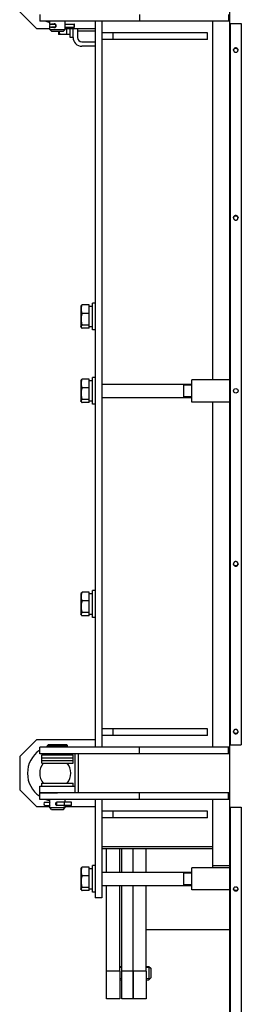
# Model space of a CAD drawing. Header units: millimetres. Extents: x -5881 to 876, y -3382 to 1045.
# Tile 10 of 23: x -5881 to -5681, y -567 to 319. Entities that reach past the tile are written whole.
import ezdxf

# ---------------------------------------------------------------- set-up
doc = ezdxf.new("R2010")
doc.units = ezdxf.units.MM
for name, color, linetype, true_color in [('G', 3, 'Continuous', 0x00ff00), ('R', 1, 'Continuous', 0xff0000), ('WELDING', 7, 'Continuous', 0xffffff)]:
    doc.layers.add(name, color=color, linetype=linetype, true_color=true_color)

msp = doc.modelspace()

# ---------------------------------------------------------------- linework, layer by layer
at = {"layer": 'G', "lineweight": 25}
for p, q in [((-5691.67, 814.5), (-5691.67, -909.55)), ((-5865.56, 311), (-5880.56, 326)), ((-5862.56, 323.5), (-5862.56, 317.5)), ((-5772.56, 323.5), (-5772.56, 317.5)), ((-5692.56, 323.5), (-5692.56, 317.5)), ((-5865.56, 311), (-5853.51, 311)), ((-5846.56, 317.5), (-5862.56, 317.5)), ((-5853.51, 314.42), (-5853.51, 317.5)), ((-5853.51, 310.1), (-5853.51, 312.58)), ((-5851.91, 308.5), (-5853.51, 310.1)), ((-5853.51, 310.1), (-5839.61, 310.1)), ((-5852.39, 314.95), (-5849.49, 314.95)), ((-5852.39, 312.05), (-5849.49, 312.05)), ((-5849.62, 314.95), (-5851.94, 314.95)), ((-5849.62, 312.05), (-5851.94, 312.05)), ((-5849.61, 314.95), (-5849.62, 314.95)), ((-5849.61, 312.05), (-5849.62, 312.05)), ((-5849.49, 314.95), (-5849.61, 314.95)), ((-5849.49, 312.05), (-5849.61, 312.05)), ((-5848.56, 314.95), (-5849.49, 314.95)), ((-5849.49, 314.95), (-5848.56, 314.95)), ((-5849.49, 312.05), (-5848.56, 312.05)), ((-5848.56, 312.05), (-5849.49, 312.05)), ((-5772.56, 317.5), (-5846.56, 317.5)), ((-5841.21, 308.5), (-5839.61, 310.1)), ((-5839.61, 310.1), (-5839.61, 317.5)), ((-5839.61, 314.95), (-5831.15, 314.95)), ((-5839.61, 312.05), (-5831.15, 312.05)), ((-5839.61, 311), (-5812.56, 311)), ((-5838.06, 305.5), (-5838.06, 311)), ((-5835.06, 303), (-5835.06, 311)), ((-5832.56, 303), (-5832.56, 311)), ((-5831.15, 312.05), (-5831.15, 314.95)), ((-5828.56, 311), (-5828.56, 303)), ((-5812.56, 317.5), (-5812.56, -335.5)), ((-5806.56, 317.5), (-5806.56, -335.5)), ((-5692.56, 317.5), (-5772.56, 317.5)), ((-5706.56, -5.06), (-5706.56, 317.5)), ((-5691.67, 317.5), (-5692.56, 317.5)), ((-5691.06, 315.5), (-5691.06, -333.5)), ((-5691.06, 315.5), (-5689.96, 315.5)), ((-5689.96, 315.5), (-5681.06, 315.5)), ((-5681.06, 315.5), (-5681.06, -333.5)), ((-5851.91, 308.5), (-5841.21, 308.5)), ((-5845.56, 308.5), (-5845.56, 305.97)), ((-5845.29, 305.5), (-5845.56, 305.97)), ((-5844.44, 305.5), (-5845.29, 305.5)), ((-5838.06, 305.5), (-5844.44, 305.5)), ((-5832.56, 303), (-5835.06, 303)), ((-5828.56, 309), (-5812.56, 309)), ((-5796.56, 307), (-5806.56, 307)), ((-5711.56, 307), (-5796.56, 307)), ((-5796.56, 301), (-5796.56, 307)), ((-5711.56, 301), (-5711.56, 307)), ((-5824.56, 299), (-5812.56, 299)), ((-5812.56, 295), (-5824.56, 295)), ((-5796.56, 301), (-5806.56, 301)), ((-5711.56, 301), (-5796.56, 301)), ((-5818.06, 62.51), (-5824.44, 62.51)), ((-5818.06, 54.73), (-5818.06, 62.51)), ((-5815.06, 39.93), (-5815.06, 63.93)), ((-5812.56, 63.93), (-5815.06, 63.93)), ((-5825.1, 61.75), (-5825.56, 60.95)), ((-5825.56, 60.95), (-5825.56, 45.52)), ((-5818.06, 54.73), (-5824.44, 54.73)), ((-5815.06, 61.03), (-5818.06, 61.03)), ((-5818.06, 44.14), (-5818.06, 54.73)), ((-5825.56, 45.52), (-5825.56, 42.9)), ((-5825.1, 42.1), (-5825.56, 42.9)), ((-5818.06, 44.14), (-5824.44, 44.14)), ((-5818.06, 41.34), (-5824.44, 41.34)), ((-5818.06, 41.34), (-5818.06, 44.14)), ((-5812.56, 39.93), (-5815.06, 39.93)), ((-5825.1, -5.17), (-5825.56, -5.98)), ((-5825.56, -5.98), (-5825.56, -21.4)), ((-5818.06, -4.41), (-5824.44, -4.41)), ((-5818.06, -12.2), (-5818.06, -4.41)), ((-5815.06, -5.9), (-5818.06, -5.9)), ((-5815.06, -27), (-5815.06, -3)), ((-5812.56, -3), (-5815.06, -3)), ((-5691.67, -5.06), (-5725.56, -5.06)), ((-5725.56, -15.06), (-5725.56, -5.06)), ((-5818.06, -12.2), (-5824.44, -12.2)), ((-5818.06, -22.78), (-5818.06, -12.2)), ((-5806.56, -9), (-5725.56, -9)), ((-5733.06, -9), (-5733.06, -10.77)), ((-5733.06, -10.77), (-5733.06, -21)), ((-5725.56, -25.06), (-5725.56, -15.06)), ((-5825.56, -21.4), (-5825.56, -24.03)), ((-5825.1, -24.83), (-5825.56, -24.03)), ((-5818.06, -22.78), (-5824.44, -22.78)), ((-5818.06, -25.59), (-5824.44, -25.59)), ((-5818.06, -25.59), (-5818.06, -22.78)), ((-5806.56, -21), (-5725.56, -21)), ((-5691.67, -25.06), (-5725.56, -25.06)), ((-5706.56, -335.5), (-5706.56, -25.06)), ((-5812.56, -27), (-5815.06, -27)), ((-5815.06, -218.74), (-5815.06, -194.74)), ((-5812.56, -194.74), (-5815.06, -194.74)), ((-5825.1, -196.92), (-5825.56, -197.72)), ((-5825.56, -197.72), (-5825.56, -213.15)), ((-5818.06, -196.16), (-5824.44, -196.16)), ((-5818.06, -203.94), (-5818.06, -196.16)), ((-5815.06, -197.64), (-5818.06, -197.64)), ((-5818.06, -203.94), (-5824.44, -203.94)), ((-5818.06, -214.53), (-5818.06, -203.94)), ((-5825.56, -213.15), (-5825.56, -215.77)), ((-5825.1, -216.57), (-5825.56, -215.77)), ((-5818.06, -214.53), (-5824.44, -214.53)), ((-5818.06, -217.33), (-5824.44, -217.33)), ((-5818.06, -217.33), (-5818.06, -214.53)), ((-5812.56, -218.74), (-5815.06, -218.74)), ((-5796.56, -319), (-5806.56, -319)), ((-5796.56, -325), (-5806.56, -325)), ((-5711.56, -319), (-5796.56, -319)), ((-5796.56, -325), (-5796.56, -319)), ((-5711.56, -325), (-5796.56, -325)), ((-5711.56, -325), (-5711.56, -319)), ((-5880.56, -344), (-5865.56, -329)), ((-5812.56, -329), (-5865.56, -329)), ((-5862.56, -341.5), (-5862.56, -335.5)), ((-5846.56, -335.5), (-5862.56, -335.5)), ((-5855.56, -334), (-5854.56, -333)), ((-5855.56, -334), (-5837.56, -334)), ((-5855.56, -335.5), (-5855.56, -334)), ((-5854.56, -333), (-5838.56, -333)), ((-5772.56, -335.5), (-5846.56, -335.5)), ((-5837.56, -334), (-5838.56, -333)), ((-5837.56, -335.5), (-5837.56, -334)), ((-5772.56, -341.5), (-5772.56, -335.5)), ((-5692.56, -335.5), (-5772.56, -335.5)), ((-5691.67, -335.5), (-5692.56, -335.5)), ((-5692.56, -341.5), (-5692.56, -335.5)), ((-5691.06, -333.5), (-5689.96, -333.5)), ((-5689.96, -333.5), (-5681.06, -333.5)), ((-5880.56, -344), (-5880.56, -374)), ((-5846.56, -341.5), (-5862.56, -341.5)), ((-5860.56, -345), (-5860.56, -342.5)), ((-5860.56, -342.5), (-5832.56, -342.5)), ((-5860.56, -347.5), (-5860.56, -345)), ((-5860.56, -345), (-5832.56, -345)), ((-5860.56, -345), (-5832.56, -345)), ((-5853.51, -342.5), (-5853.51, -341.5)), ((-5772.56, -341.5), (-5846.56, -341.5)), ((-5839.61, -342.5), (-5839.61, -341.5)), ((-5832.56, -345), (-5832.56, -342.5)), ((-5832.56, -347.5), (-5832.56, -345)), ((-5830.81, -341.5), (-5830.81, -370.5)), ((-5827.78, -341.5), (-5827.78, -376.5)), ((-5692.56, -341.5), (-5772.56, -341.5)), ((-5691.67, -341.5), (-5692.56, -341.5)), ((-5860.56, -347.5), (-5832.56, -347.5)), ((-5860.56, -350), (-5860.56, -347.5)), ((-5860.56, -347.5), (-5832.56, -347.5)), ((-5860.56, -350), (-5832.56, -350)), ((-5832.56, -350), (-5832.56, -347.5)), ((-5862.56, -370.5), (-5859.46, -370.5)), ((-5862.56, -376.5), (-5862.56, -370.5)), ((-5860.56, -370.5), (-5860.56, -368)), ((-5860.56, -368), (-5832.56, -368)), ((-5859.46, -370.5), (-5830.56, -370.5)), ((-5832.56, -370.5), (-5832.56, -368)), ((-5830.56, -376.5), (-5830.56, -370.5)), ((-5865.56, -389), (-5880.56, -374)), ((-5862.56, -376.5), (-5859.46, -376.5)), ((-5862.56, -382.5), (-5862.56, -376.5)), ((-5846.56, -376.5), (-5862.56, -376.5)), ((-5859.46, -376.5), (-5846.56, -376.5)), ((-5772.56, -376.5), (-5846.56, -376.5)), ((-5772.56, -382.5), (-5772.56, -376.5)), ((-5692.56, -376.5), (-5772.56, -376.5)), ((-5691.67, -376.5), (-5692.56, -376.5)), ((-5692.56, -382.5), (-5692.56, -376.5)), ((-5865.56, -389), (-5853.51, -389)), ((-5846.56, -382.5), (-5862.56, -382.5)), ((-5857.49, -385.05), (-5856.3, -385.05)), ((-5857.49, -387.95), (-5856.3, -387.95)), ((-5856.3, -385.05), (-5853.51, -385.05)), ((-5856.3, -387.95), (-5853.51, -387.95)), ((-5853.51, -389.9), (-5853.51, -382.5)), ((-5847.23, -387.95), (-5847.23, -385.05)), ((-5840.51, -385.05), (-5847.23, -385.05)), ((-5840.51, -387.95), (-5847.23, -387.95)), ((-5772.56, -382.5), (-5846.56, -382.5)), ((-5840.25, -387.93), (-5840.25, -385.07)), ((-5839.61, -385.08), (-5839.61, -382.5)), ((-5839.61, -389.9), (-5839.61, -387.92)), ((-5839.61, -389), (-5812.56, -389)), ((-5833.95, -385.05), (-5838.84, -385.05)), ((-5833.95, -387.95), (-5838.84, -387.95)), ((-5833.95, -387.95), (-5833.95, -385.05)), ((-5812.56, -382.5), (-5812.56, -466.6)), ((-5806.56, -382.5), (-5806.56, -466.6)), ((-5692.56, -382.5), (-5772.56, -382.5)), ((-5706.56, -442.19), (-5706.56, -382.5)), ((-5691.67, -382.5), (-5692.56, -382.5)), ((-5691.06, -389.5), (-5691.06, -910.1)), ((-5691.06, -389.5), (-5689.96, -389.5)), ((-5689.96, -389.5), (-5681.06, -389.5)), ((-5681.06, -389.5), (-5681.06, -911.2)), ((-5851.91, -391.5), (-5853.51, -389.9)), ((-5853.51, -389.9), (-5839.61, -389.9)), ((-5851.91, -391.5), (-5841.21, -391.5)), ((-5841.21, -391.5), (-5839.61, -389.9)), ((-5796.56, -393), (-5806.56, -393)), ((-5711.56, -393), (-5796.56, -393)), ((-5796.56, -399), (-5796.56, -393)), ((-5711.56, -399), (-5711.56, -393)), ((-5796.56, -399), (-5806.56, -399)), ((-5711.56, -399), (-5796.56, -399)), ((-5706.56, -425.15), (-5806.56, -425.15)), ((-5706.56, -427), (-5806.56, -427)), ((-5802.56, -448), (-5802.56, -427)), ((-5790.56, -448), (-5790.56, -427)), ((-5788.56, -448), (-5788.56, -427)), ((-5778.56, -448), (-5778.56, -427)), ((-5778.56, -448), (-5778.56, -427)), ((-5766.56, -448), (-5766.56, -427)), ((-5815.06, -466), (-5815.06, -442)), ((-5812.56, -442), (-5815.06, -442)), ((-5691.67, -442.19), (-5706.56, -442.19)), ((-5706.56, -444), (-5706.56, -442.19)), ((-5825.1, -444.17), (-5825.56, -444.98)), ((-5825.56, -444.98), (-5825.56, -460.4)), ((-5818.06, -443.41), (-5824.44, -443.41)), ((-5818.06, -451.2), (-5824.44, -451.2)), ((-5818.06, -451.2), (-5818.06, -443.41)), ((-5815.06, -444.9), (-5818.06, -444.9)), ((-5818.06, -461.78), (-5818.06, -451.2)), ((-5806.56, -448), (-5725.56, -448)), ((-5733.06, -448), (-5733.06, -449.77)), ((-5733.06, -449.77), (-5733.06, -460)), ((-5706.56, -444), (-5725.56, -444)), ((-5725.56, -454), (-5725.56, -444)), ((-5691.67, -444), (-5706.56, -444)), ((-5825.56, -460.4), (-5825.56, -463.03)), ((-5806.56, -460), (-5725.56, -460)), ((-5802.56, -537), (-5802.56, -460)), ((-5790.56, -537), (-5790.56, -460)), ((-5788.56, -537), (-5788.56, -460)), ((-5778.56, -537), (-5778.56, -460)), ((-5778.56, -537), (-5778.56, -460)), ((-5766.56, -537), (-5766.56, -460)), ((-5725.56, -464), (-5725.56, -454)), ((-5825.1, -463.83), (-5825.56, -463.03)), ((-5818.06, -461.78), (-5824.44, -461.78)), ((-5818.06, -464.59), (-5824.44, -464.59)), ((-5818.06, -464.59), (-5818.06, -461.78)), ((-5812.56, -466), (-5815.06, -466)), ((-5812.56, -466.6), (-5812.56, -471)), ((-5806.56, -466.6), (-5806.56, -471)), ((-5691.67, -464), (-5725.56, -464)), ((-5806.56, -471), (-5812.56, -471)), ((-5691.67, -500), (-5766.56, -500)), ((-5790.56, -537), (-5802.56, -537)), ((-5802.56, -562), (-5802.56, -537)), ((-5790.56, -532.73), (-5788.56, -532.73)), ((-5790.56, -537), (-5790.56, -562)), ((-5788.56, -562), (-5788.56, -537)), ((-5778.56, -537), (-5788.56, -537)), ((-5778.56, -537), (-5778.56, -562)), ((-5778.56, -562), (-5778.56, -537)), ((-5766.56, -537), (-5778.56, -537)), ((-5766.56, -532.73), (-5764.16, -532.73)), ((-5766.56, -537), (-5766.56, -562)), ((-5764.16, -532.73), (-5762.56, -534.33)), ((-5764.16, -532.73), (-5764.16, -544.73)), ((-5762.56, -534.33), (-5762.56, -543.13)), ((-5790.56, -544.73), (-5788.56, -544.73)), ((-5766.56, -544.73), (-5764.16, -544.73)), ((-5764.16, -544.73), (-5762.56, -543.13)), ((-5790.56, -562), (-5802.56, -562)), ((-5778.56, -562), (-5788.56, -562)), ((-5766.56, -562), (-5778.56, -562))]:
    msp.add_line(p, q, dxfattribs=at)
msp.add_circle((-5686.06, -15), 2.05, dxfattribs=at)
for centre, radius, start, end in [((-5848.56, 341), 25, 250.05156, 258.57997), ((-5852.39, 313.5), 1.45, 90, 270), ((-5849.49, 313.5), 1.45, 270, 90), ((-5824.56, 303), 8, 180, 270), ((-5824.56, 303), 4, 180, 270), ((-5848.56, -359), 25, 106.2602, 109.94844), ((-5848.56, -359), 25, 124.0558, 180), ((-5848.56, -359), 14, 139.9948, 180), ((-5848.56, -359), 14, 319.9948, 40.0052), ((-5848.56, -359), 25, 180, 235.9442), ((-5848.56, -359), 14, 180, 220.0052), ((-5857.49, -386.5), 1.45, 90, 270), ((-5848.56, -359), 25, 250.05156, 258.57997)]:
    msp.add_arc(centre, radius, start, end, dxfattribs=at)
for centre, major_axis, ratio, start_param, end_param in [((-5831.15, 313.5), (0, 1.45), 0.379804, 0, 3.141593), ((-5839.63, 315), (-25, 0), 0.36397, 1.633632, 1.754615), ((-5833.49, 315), (-25, 0), 0.36397, 1.447696, 1.50796), ((-5819.63, 51.93), (-25, 0), 0.36397, 1.633632, 1.754615), ((-5813.49, 51.93), (-25, 0), 0.36397, 1.447696, 1.50796), ((-5819.63, -15), (-25, 0), 0.36397, 1.633632, 1.754615), ((-5813.49, -15), (-25, 0), 0.36397, 1.447696, 1.50796), ((-5819.63, -206.74), (-25, 0), 0.36397, 1.633632, 1.754615), ((-5813.49, -206.74), (-25, 0), 0.36397, 1.447696, 1.50796), ((-5853.17, -386.5), (0, -1.45), 0.394871, 3.781774, 5.643004), ((-5847.23, -386.5), (0, 1.45), 0.820157, 0, 3.141593), ((-5819.63, -454), (-25, 0), 0.36397, 1.633632, 1.754615), ((-5813.49, -454), (-25, 0), 0.36397, 1.447696, 1.50796)]:
    msp.add_ellipse(centre, major_axis=major_axis, ratio=ratio, start_param=start_param, end_param=end_param, dxfattribs=at)
at = {"layer": 'R', "lineweight": 9}
for p, q in [((-5733.06, -9.95), (-5725.56, -9.95)), ((-5733.06, -20.05), (-5725.56, -20.05)), ((-5733.06, -448.95), (-5725.56, -448.95)), ((-5733.06, -459.05), (-5725.56, -459.05)), ((-5790.56, -533.68), (-5788.56, -533.68)), ((-5766.56, -533.68), (-5764.16, -533.68)), ((-5764.16, -533.68), (-5763.21, -533.68)), ((-5790.56, -543.78), (-5788.56, -543.78)), ((-5766.56, -543.78), (-5764.16, -543.78)), ((-5764.16, -543.78), (-5763.21, -543.78))]:
    msp.add_line(p, q, dxfattribs=at)
at = {"layer": 'WELDING', "lineweight": 25}
for points, knots in [([(-5849.2, 315.1), (-5849.27, 315.1), (-5849.38, 315.09), (-5849.55, 315.06), (-5849.69, 315.01), (-5849.78, 314.97), (-5849.81, 314.95)], [0, 0, 0, 0, 2.351636, 3.636652, 5.633559, 7, 7, 7, 7]), ([(-5849.81, 312.05), (-5849.74, 312.01), (-5849.62, 311.96), (-5849.41, 311.91), (-5849.27, 311.9), (-5849.2, 311.9)], [0, 0, 0, 0, 2.216124, 3.942981, 6, 6, 6, 6]), ([(-5849.2, 311.9), (-5849.11, 311.9), (-5848.95, 311.92), (-5848.7, 311.98), (-5848.46, 312.09), (-5848.23, 312.26), (-5848.02, 312.46), (-5847.87, 312.69), (-5847.76, 312.91), (-5847.7, 313.09), (-5847.66, 313.31), (-5847.64, 313.53), (-5847.67, 313.75), (-5847.71, 313.96), (-5847.79, 314.17), (-5847.92, 314.39), (-5848.09, 314.62), (-5848.31, 314.81), (-5848.57, 314.96), (-5848.81, 315.05), (-5849.03, 315.09), (-5849.16, 315.1), (-5849.2, 315.1)], [0, 0, 0, 0, 1.301317, 2.391603, 3.720841, 4.983885, 6.403873, 7.696613, 8.75204, 9.7429, 10.370667, 11.800384, 12.750428, 13.348284, 14.703521, 15.810661, 16.940218, 18.658879, 19.802157, 21.106043, 22.406139, 23, 23, 23, 23]), ([(-5845.16, 308.5), (-5845.13, 308.25), (-5845.06, 307.81), (-5844.92, 307.15), (-5844.72, 306.4), (-5844.55, 305.84), (-5844.44, 305.5)], [0, 0, 0, 0, 1.724106, 3.04653, 4.56791, 7, 7, 7, 7]), ([(-5684.01, 291.52), (-5684.01, 291.63), (-5684.03, 291.82), (-5684.09, 292.04), (-5684.14, 292.2), (-5684.2, 292.33), (-5684.27, 292.46), (-5684.36, 292.6), (-5684.46, 292.73), (-5684.58, 292.86), (-5684.73, 292.98), (-5684.89, 293.1), (-5685.07, 293.21), (-5685.26, 293.29), (-5685.45, 293.36), (-5685.64, 293.41), (-5685.84, 293.44), (-5686.04, 293.45), (-5686.24, 293.44), (-5686.42, 293.42), (-5686.62, 293.37), (-5686.83, 293.31), (-5687.05, 293.21), (-5687.25, 293.09), (-5687.43, 292.96), (-5687.59, 292.81), (-5687.72, 292.65), (-5687.84, 292.48), (-5687.94, 292.31), (-5688.01, 292.12), (-5688.06, 291.95), (-5688.1, 291.75), (-5688.11, 291.61), (-5688.11, 291.52)], [0, 0, 0, 0, 1.869963, 3.173431, 3.910006, 4.703387, 5.553398, 6.403232, 7.310296, 8.273563, 9.331137, 10.426659, 11.560214, 12.693766, 13.75148, 14.733448, 15.791157, 17.000147, 17.906863, 18.888835, 19.946544, 21.155546, 22.440078, 23.72461, 24.933618, 26.066901, 27.200022, 28.333147, 29.466438, 30.562229, 31.620103, 32.526489, 34, 34, 34, 34]), ([(-5688.11, 291.42), (-5688.1, 291.51), (-5688.08, 291.68), (-5688.02, 291.89), (-5687.96, 292.07), (-5687.88, 292.23), (-5687.77, 292.4), (-5687.63, 292.57), (-5687.46, 292.74), (-5687.27, 292.89), (-5687.05, 293.02), (-5686.82, 293.13), (-5686.58, 293.2), (-5686.32, 293.25), (-5686.1, 293.26), (-5685.89, 293.25), (-5685.71, 293.23), (-5685.52, 293.19), (-5685.33, 293.13), (-5685.15, 293.06), (-5684.98, 292.97), (-5684.81, 292.86), (-5684.64, 292.72), (-5684.48, 292.56), (-5684.34, 292.38), (-5684.23, 292.2), (-5684.15, 292.02), (-5684.09, 291.87), (-5684.04, 291.67), (-5684.02, 291.53), (-5684.01, 291.42)], [0, 0, 0, 0, 1.433462, 2.6661, 3.463578, 4.426352, 5.45233, 6.605054, 7.821333, 9.10112, 10.380904, 11.660688, 12.940474, 14.149255, 15.50003, 16.282303, 17.206361, 18.201696, 19.197299, 20.19264, 21.116694, 22.112027, 23.24974, 24.458525, 25.667277, 26.804919, 27.782322, 28.670939, 29.3545, 31, 31, 31, 31]), ([(-5688.11, 291.52), (-5688.11, 291.5), (-5688.11, 291.46), (-5688.11, 291.39), (-5688.1, 291.27), (-5688.07, 291.12), (-5688.03, 290.97), (-5687.97, 290.82), (-5687.9, 290.65), (-5687.8, 290.49), (-5687.66, 290.3), (-5687.48, 290.12), (-5687.28, 289.97), (-5687.08, 289.84), (-5686.88, 289.75), (-5686.63, 289.66), (-5686.37, 289.61), (-5686.12, 289.59), (-5685.9, 289.59), (-5685.71, 289.62), (-5685.48, 289.67), (-5685.25, 289.74), (-5685.05, 289.84), (-5684.88, 289.94), (-5684.71, 290.07), (-5684.53, 290.23), (-5684.38, 290.41), (-5684.28, 290.57), (-5684.18, 290.74), (-5684.1, 290.94), (-5684.05, 291.13), (-5684.02, 291.32), (-5684.01, 291.44), (-5684.01, 291.52)], [0, 0, 0, 0, 0.362307, 0.627174, 1.251371, 2.332795, 3.10485, 3.96566, 5.005576, 6.094117, 7.231002, 8.839981, 10.277502, 11.153157, 12.690005, 13.806503, 15.376608, 16.999918, 17.677967, 18.899357, 19.985355, 21.483983, 22.777406, 23.485979, 24.710128, 26.157456, 27.473596, 28.432177, 29.326488, 30.806679, 31.990592, 32.618073, 34, 34, 34, 34]), ([(-5684.01, 140.62), (-5684.01, 140.69), (-5684.02, 140.79), (-5684.04, 140.96), (-5684.08, 141.16), (-5684.15, 141.37), (-5684.24, 141.55), (-5684.32, 141.7), (-5684.42, 141.84), (-5684.53, 141.97), (-5684.64, 142.09), (-5684.8, 142.22), (-5685.01, 142.36), (-5685.25, 142.48), (-5685.51, 142.57), (-5685.77, 142.63), (-5686.01, 142.65), (-5686.25, 142.64), (-5686.47, 142.61), (-5686.71, 142.54), (-5686.95, 142.45), (-5687.22, 142.3), (-5687.44, 142.13), (-5687.58, 141.98), (-5687.68, 141.87), (-5687.8, 141.7), (-5687.92, 141.49), (-5688.01, 141.26), (-5688.07, 141.05), (-5688.1, 140.85), (-5688.11, 140.7), (-5688.11, 140.62)], [0, 0, 0, 0, 1.052952, 1.494483, 2.601636, 4.040188, 4.849158, 5.702363, 6.558756, 7.412883, 8.262064, 9.055421, 10.521425, 11.97763, 13.116516, 14.568656, 16.000127, 16.699542, 18.149552, 19.299916, 20.320573, 22.117528, 23.804632, 24.477429, 25.208114, 26.006727, 27.560615, 28.995946, 29.709893, 30.817177, 32, 32, 32, 32]), ([(-5688.11, 140.58), (-5688.11, 140.68), (-5688.09, 140.88), (-5688.02, 141.13), (-5687.94, 141.33), (-5687.86, 141.5), (-5687.75, 141.68), (-5687.62, 141.84), (-5687.47, 142), (-5687.3, 142.14), (-5687.12, 142.26), (-5686.94, 142.36), (-5686.74, 142.44), (-5686.53, 142.5), (-5686.3, 142.54), (-5686.09, 142.55), (-5685.89, 142.54), (-5685.71, 142.52), (-5685.52, 142.48), (-5685.33, 142.42), (-5685.15, 142.34), (-5684.98, 142.25), (-5684.81, 142.13), (-5684.64, 141.99), (-5684.48, 141.82), (-5684.34, 141.63), (-5684.23, 141.44), (-5684.15, 141.25), (-5684.08, 141.06), (-5684.03, 140.83), (-5684.01, 140.66), (-5684.01, 140.58)], [0, 0, 0, 0, 1.621366, 3.095558, 3.971506, 4.923759, 5.984704, 7.077658, 8.18872, 9.285822, 10.368749, 11.45152, 12.534289, 13.617215, 14.700397, 15.999934, 16.794293, 17.732625, 18.743332, 19.754314, 20.765029, 21.703355, 22.714062, 23.869348, 25.096805, 26.324226, 27.47943, 28.471937, 29.374305, 30.687423, 32, 32, 32, 32]), ([(-5688.11, 140.62), (-5688.11, 140.5), (-5688.09, 140.31), (-5688.03, 140.06), (-5687.97, 139.89), (-5687.9, 139.72), (-5687.81, 139.57), (-5687.7, 139.4), (-5687.55, 139.23), (-5687.37, 139.06), (-5687.16, 138.91), (-5686.94, 138.79), (-5686.71, 138.7), (-5686.5, 138.65), (-5686.28, 138.61), (-5686.08, 138.6), (-5685.88, 138.61), (-5685.7, 138.63), (-5685.5, 138.68), (-5685.3, 138.74), (-5685.11, 138.83), (-5684.92, 138.94), (-5684.75, 139.06), (-5684.59, 139.21), (-5684.45, 139.37), (-5684.33, 139.54), (-5684.22, 139.72), (-5684.15, 139.9), (-5684.08, 140.1), (-5684.02, 140.34), (-5684.01, 140.52), (-5684.01, 140.62)], [0, 0, 0, 0, 1.919939, 2.880059, 3.80433, 4.693129, 5.582312, 6.506605, 7.715443, 8.959855, 10.239852, 11.519837, 12.72868, 13.86642, 14.861905, 15.999781, 16.853146, 17.777381, 18.77288, 19.839734, 20.906601, 21.973227, 23.039694, 24.106163, 25.172791, 26.239632, 27.306422, 28.283991, 29.172788, 30.506249, 32, 32, 32, 32]), ([(-5824.44, 62.51), (-5824.58, 62.17), (-5824.76, 61.67), (-5824.96, 61.01), (-5825.08, 60.5), (-5825.18, 59.98), (-5825.25, 59.46), (-5825.28, 58.98), (-5825.29, 58.53), (-5825.27, 58.08), (-5825.23, 57.59), (-5825.14, 57.03), (-5824.97, 56.23), (-5824.73, 55.47), (-5824.51, 54.91), (-5824.44, 54.73)], [0, 0, 0, 0, 2.167402, 3.143264, 4.100621, 5.29978, 6.354207, 7.267519, 8.214858, 9.102067, 9.95816, 11.225797, 12.521117, 14.84267, 16, 16, 16, 16]), ([(-5825.1, 61.75), (-5825.05, 61.84), (-5824.95, 61.98), (-5824.74, 62.23), (-5824.57, 62.4), (-5824.44, 62.51)], [0, 0, 0, 0, 1.992726, 3.289496, 6, 6, 6, 6]), ([(-5824.44, 54.73), (-5824.55, 54.37), (-5824.69, 53.84), (-5824.91, 52.94), (-5825.06, 52.14), (-5825.17, 51.41), (-5825.23, 50.81), (-5825.27, 50.21), (-5825.29, 49.46), (-5825.28, 48.85), (-5825.24, 48.22), (-5825.18, 47.56), (-5825.05, 46.64), (-5824.82, 45.5), (-5824.59, 44.65), (-5824.44, 44.14)], [0, 0, 0, 0, 1.679816, 2.464254, 4.100621, 5.29978, 5.785161, 6.773962, 7.999819, 9.102067, 9.530451, 10.806592, 12.055167, 13.667644, 16, 16, 16, 16]), ([(-5824.44, 44.14), (-5824.56, 44.03), (-5824.74, 43.87), (-5824.95, 43.61), (-5825.09, 43.42), (-5825.19, 43.21), (-5825.26, 43.02), (-5825.29, 42.84), (-5825.29, 42.65), (-5825.26, 42.47), (-5825.2, 42.29), (-5825.13, 42.16), (-5825.1, 42.1)], [0, 0, 0, 0, 2.200903, 3.242568, 4.874296, 5.992899, 7.194618, 8.390951, 9.508472, 10.65894, 11.82418, 13, 13, 13, 13]), ([(-5825.1, 42.1), (-5825.05, 42.02), (-5824.95, 41.87), (-5824.74, 41.62), (-5824.57, 41.45), (-5824.44, 41.34)], [0, 0, 0, 0, 1.992726, 3.289496, 6, 6, 6, 6]), ([(-5824.44, -4.41), (-5824.58, -4.76), (-5824.76, -5.26), (-5824.96, -5.92), (-5825.08, -6.43), (-5825.18, -6.95), (-5825.25, -7.47), (-5825.28, -7.95), (-5825.29, -8.4), (-5825.27, -8.84), (-5825.23, -9.34), (-5825.14, -9.9), (-5824.97, -10.69), (-5824.73, -11.46), (-5824.51, -12.01), (-5824.44, -12.2)], [0, 0, 0, 0, 2.167402, 3.143264, 4.100621, 5.29978, 6.354207, 7.267519, 8.214858, 9.102067, 9.95816, 11.225797, 12.521117, 14.84267, 16, 16, 16, 16]), ([(-5825.1, -5.17), (-5825.05, -5.09), (-5824.95, -4.95), (-5824.74, -4.69), (-5824.57, -4.53), (-5824.44, -4.41)], [0, 0, 0, 0, 1.992726, 3.289496, 6, 6, 6, 6]), ([(-5824.44, -12.2), (-5824.55, -12.56), (-5824.69, -13.09), (-5824.91, -13.99), (-5825.06, -14.78), (-5825.17, -15.52), (-5825.23, -16.12), (-5825.27, -16.72), (-5825.29, -17.46), (-5825.28, -18.08), (-5825.24, -18.71), (-5825.18, -19.37), (-5825.05, -20.28), (-5824.82, -21.43), (-5824.59, -22.28), (-5824.44, -22.78)], [0, 0, 0, 0, 1.679816, 2.464254, 4.100621, 5.29978, 5.785161, 6.773962, 7.999819, 9.102067, 9.530451, 10.806592, 12.055167, 13.667644, 16, 16, 16, 16]), ([(-5824.44, -22.78), (-5824.56, -22.89), (-5824.74, -23.06), (-5824.95, -23.31), (-5825.09, -23.51), (-5825.19, -23.72), (-5825.26, -23.91), (-5825.29, -24.09), (-5825.29, -24.28), (-5825.26, -24.46), (-5825.2, -24.64), (-5825.13, -24.76), (-5825.1, -24.83)], [0, 0, 0, 0, 2.200903, 3.242568, 4.874296, 5.992899, 7.194618, 8.390951, 9.508472, 10.65894, 11.82418, 13, 13, 13, 13]), ([(-5825.1, -24.83), (-5825.05, -24.91), (-5824.95, -25.05), (-5824.74, -25.31), (-5824.57, -25.47), (-5824.44, -25.59)], [0, 0, 0, 0, 1.992726, 3.289496, 6, 6, 6, 6]), ([(-5684.01, -170.62), (-5684.01, -170.55), (-5684.02, -170.46), (-5684.04, -170.28), (-5684.08, -170.09), (-5684.15, -169.88), (-5684.24, -169.69), (-5684.32, -169.55), (-5684.42, -169.41), (-5684.53, -169.28), (-5684.64, -169.16), (-5684.8, -169.02), (-5685.01, -168.88), (-5685.25, -168.76), (-5685.51, -168.67), (-5685.77, -168.62), (-5686.01, -168.6), (-5686.25, -168.61), (-5686.47, -168.64), (-5686.71, -168.7), (-5686.95, -168.8), (-5687.22, -168.95), (-5687.44, -169.12), (-5687.58, -169.27), (-5687.68, -169.38), (-5687.8, -169.54), (-5687.92, -169.76), (-5688.01, -169.99), (-5688.07, -170.2), (-5688.1, -170.39), (-5688.11, -170.55), (-5688.11, -170.62)], [0, 0, 0, 0, 1.052952, 1.494483, 2.601636, 4.040188, 4.849158, 5.702363, 6.558756, 7.412883, 8.262064, 9.055421, 10.521425, 11.97763, 13.116516, 14.568656, 16.000127, 16.699542, 18.149552, 19.299916, 20.320573, 22.117528, 23.804632, 24.477429, 25.208114, 26.006727, 27.560615, 28.995946, 29.709899, 30.817211, 32, 32, 32, 32]), ([(-5684.01, -170.58), (-5684.01, -170.68), (-5684.03, -170.84), (-5684.09, -171.09), (-5684.17, -171.32), (-5684.3, -171.57), (-5684.45, -171.78), (-5684.61, -171.95), (-5684.76, -172.1), (-5684.96, -172.24), (-5685.17, -172.35), (-5685.39, -172.44), (-5685.59, -172.5), (-5685.82, -172.54), (-5686.03, -172.55), (-5686.23, -172.54), (-5686.41, -172.52), (-5686.6, -172.48), (-5686.79, -172.42), (-5686.97, -172.34), (-5687.14, -172.25), (-5687.31, -172.13), (-5687.48, -171.99), (-5687.65, -171.81), (-5687.8, -171.61), (-5687.92, -171.4), (-5688, -171.18), (-5688.06, -170.99), (-5688.1, -170.79), (-5688.11, -170.66), (-5688.11, -170.58)], [0, 0, 0, 0, 1.480737, 2.484159, 3.754004, 5.170013, 6.686224, 7.507106, 8.639324, 9.834899, 11.093841, 12.142776, 13.191859, 14.241192, 15.500089, 16.269658, 17.178674, 18.157785, 19.137173, 20.116303, 21.025308, 22.004432, 23.123612, 24.312699, 25.571644, 26.830596, 27.971547, 28.994309, 29.780675, 31, 31, 31, 31]), ([(-5688.11, -170.62), (-5688.11, -170.75), (-5688.09, -170.94), (-5688.03, -171.19), (-5687.97, -171.36), (-5687.9, -171.52), (-5687.81, -171.68), (-5687.7, -171.84), (-5687.55, -172.02), (-5687.37, -172.18), (-5687.16, -172.33), (-5686.94, -172.45), (-5686.71, -172.54), (-5686.5, -172.6), (-5686.28, -172.63), (-5686.08, -172.65), (-5685.88, -172.64), (-5685.7, -172.61), (-5685.5, -172.57), (-5685.3, -172.5), (-5685.11, -172.42), (-5684.92, -172.31), (-5684.75, -172.18), (-5684.59, -172.04), (-5684.45, -171.88), (-5684.33, -171.71), (-5684.22, -171.53), (-5684.15, -171.35), (-5684.08, -171.15), (-5684.02, -170.91), (-5684.01, -170.72), (-5684.01, -170.62)], [0, 0, 0, 0, 1.919939, 2.880058, 3.80433, 4.69313, 5.582312, 6.506605, 7.715443, 8.959855, 10.239852, 11.519837, 12.72868, 13.86642, 14.861905, 15.999781, 16.853146, 17.777381, 18.77288, 19.839734, 20.906601, 21.973227, 23.039694, 24.106163, 25.172791, 26.239632, 27.306422, 28.283991, 29.172788, 30.506249, 32, 32, 32, 32]), ([(-5824.44, -196.16), (-5824.58, -196.5), (-5824.76, -197), (-5824.96, -197.66), (-5825.08, -198.17), (-5825.18, -198.69), (-5825.25, -199.21), (-5825.28, -199.69), (-5825.29, -200.14), (-5825.27, -200.59), (-5825.23, -201.08), (-5825.14, -201.64), (-5824.97, -202.44), (-5824.73, -203.2), (-5824.51, -203.76), (-5824.44, -203.94)], [0, 0, 0, 0, 2.167402, 3.143264, 4.100621, 5.29978, 6.354207, 7.267519, 8.214858, 9.102067, 9.95816, 11.225797, 12.521117, 14.84267, 16, 16, 16, 16]), ([(-5825.1, -196.92), (-5825.05, -196.83), (-5824.95, -196.69), (-5824.74, -196.44), (-5824.57, -196.27), (-5824.44, -196.16)], [0, 0, 0, 0, 1.992726, 3.289496, 6, 6, 6, 6]), ([(-5824.44, -203.94), (-5824.55, -204.3), (-5824.69, -204.83), (-5824.91, -205.73), (-5825.06, -206.53), (-5825.17, -207.26), (-5825.23, -207.86), (-5825.27, -208.46), (-5825.29, -209.2), (-5825.28, -209.82), (-5825.24, -210.45), (-5825.18, -211.11), (-5825.05, -212.03), (-5824.82, -213.17), (-5824.59, -214.02), (-5824.44, -214.53)], [0, 0, 0, 0, 1.679816, 2.464254, 4.100621, 5.29978, 5.785161, 6.773962, 7.999819, 9.102067, 9.530451, 10.806592, 12.055167, 13.667644, 16, 16, 16, 16]), ([(-5824.44, -214.53), (-5824.56, -214.64), (-5824.74, -214.8), (-5824.95, -215.06), (-5825.09, -215.25), (-5825.19, -215.46), (-5825.26, -215.65), (-5825.29, -215.83), (-5825.29, -216.02), (-5825.26, -216.2), (-5825.2, -216.38), (-5825.13, -216.51), (-5825.1, -216.57)], [0, 0, 0, 0, 2.200903, 3.242568, 4.874296, 5.992899, 7.194618, 8.390951, 9.508472, 10.65894, 11.82418, 13, 13, 13, 13]), ([(-5825.1, -216.57), (-5825.05, -216.65), (-5824.95, -216.8), (-5824.74, -217.05), (-5824.57, -217.22), (-5824.44, -217.33)], [0, 0, 0, 0, 1.992726, 3.289496, 6, 6, 6, 6]), ([(-5684.01, -321.52), (-5684.01, -321.41), (-5684.03, -321.22), (-5684.09, -320.99), (-5684.14, -320.83), (-5684.2, -320.7), (-5684.27, -320.57), (-5684.36, -320.44), (-5684.46, -320.31), (-5684.58, -320.18), (-5684.73, -320.05), (-5684.89, -319.93), (-5685.07, -319.83), (-5685.26, -319.74), (-5685.45, -319.68), (-5685.64, -319.63), (-5685.84, -319.6), (-5686.04, -319.59), (-5686.24, -319.6), (-5686.42, -319.62), (-5686.62, -319.66), (-5686.83, -319.73), (-5687.05, -319.83), (-5687.25, -319.95), (-5687.43, -320.08), (-5687.59, -320.23), (-5687.72, -320.38), (-5687.84, -320.55), (-5687.94, -320.73), (-5688.01, -320.91), (-5688.06, -321.09), (-5688.1, -321.29), (-5688.11, -321.43), (-5688.11, -321.52)], [0, 0, 0, 0, 1.869963, 3.173431, 3.910006, 4.703387, 5.553398, 6.403232, 7.310296, 8.273563, 9.331137, 10.426659, 11.560214, 12.693766, 13.75148, 14.733448, 15.791157, 17.000147, 17.906863, 18.888835, 19.946544, 21.155546, 22.440078, 23.72461, 24.933618, 26.066901, 27.200022, 28.333147, 29.466439, 30.562228, 31.620095, 32.52648, 34, 34, 34, 34]), ([(-5684.01, -321.42), (-5684.02, -321.52), (-5684.04, -321.66), (-5684.09, -321.85), (-5684.14, -322.02), (-5684.21, -322.17), (-5684.32, -322.36), (-5684.44, -322.52), (-5684.6, -322.69), (-5684.76, -322.83), (-5684.96, -322.96), (-5685.17, -323.07), (-5685.39, -323.15), (-5685.59, -323.21), (-5685.82, -323.25), (-5686.03, -323.26), (-5686.23, -323.25), (-5686.41, -323.23), (-5686.6, -323.19), (-5686.79, -323.13), (-5686.97, -323.06), (-5687.14, -322.97), (-5687.31, -322.86), (-5687.48, -322.72), (-5687.65, -322.56), (-5687.8, -322.37), (-5687.92, -322.16), (-5688, -321.96), (-5688.08, -321.72), (-5688.1, -321.54), (-5688.11, -321.42)], [0, 0, 0, 0, 1.444013, 2.273115, 3.18205, 4.170929, 4.946199, 6.518307, 7.362717, 8.521655, 9.741013, 11.020799, 12.087101, 13.153553, 14.22026, 15.499999, 16.28231, 17.206376, 18.201698, 19.197301, 20.192642, 21.116697, 22.112034, 23.249742, 24.45851, 25.738305, 27.018125, 28.163684, 29.174741, 31, 31, 31, 31]), ([(-5688.11, -321.52), (-5688.11, -321.54), (-5688.11, -321.58), (-5688.11, -321.65), (-5688.1, -321.77), (-5688.07, -321.91), (-5688.03, -322.07), (-5687.97, -322.22), (-5687.9, -322.38), (-5687.8, -322.55), (-5687.65, -322.74), (-5687.47, -322.92), (-5687.26, -323.09), (-5687.02, -323.23), (-5686.78, -323.33), (-5686.55, -323.39), (-5686.32, -323.43), (-5686.12, -323.45), (-5685.9, -323.44), (-5685.71, -323.42), (-5685.48, -323.37), (-5685.25, -323.29), (-5685.05, -323.2), (-5684.88, -323.09), (-5684.71, -322.97), (-5684.53, -322.8), (-5684.38, -322.63), (-5684.28, -322.47), (-5684.18, -322.29), (-5684.1, -322.1), (-5684.05, -321.91), (-5684.02, -321.72), (-5684.01, -321.6), (-5684.01, -321.52)], [0, 0, 0, 0, 0.362307, 0.627184, 1.251459, 2.333249, 3.105832, 3.967415, 5.009258, 6.101006, 7.242403, 8.866064, 10.334009, 11.661478, 13.262356, 14.539098, 15.369597, 16.999923, 17.670648, 18.89195, 19.977922, 21.476901, 22.774737, 23.48766, 24.714992, 26.164208, 27.478781, 28.434909, 29.325997, 30.802786, 31.988012, 32.616341, 34, 34, 34, 34]), ([(-5840.86, -384.9), (-5840.91, -384.9), (-5841, -384.91), (-5841.14, -384.96), (-5841.23, -385.02), (-5841.27, -385.05)], [0, 0, 0, 0, 2.015688, 4.167054, 6, 6, 6, 6]), ([(-5841.27, -387.95), (-5841.22, -387.99), (-5841.13, -388.04), (-5840.99, -388.09), (-5840.91, -388.1), (-5840.86, -388.1)], [0, 0, 0, 0, 2.216124, 3.942981, 6, 6, 6, 6]), ([(-5840.5, -385.05), (-5840.53, -385.02), (-5840.59, -384.97), (-5840.69, -384.93), (-5840.78, -384.9), (-5840.84, -384.9), (-5840.86, -384.9)], [0, 0, 0, 0, 2.115812, 3.892212, 5.684132, 7, 7, 7, 7]), ([(-5840.86, -388.1), (-5840.8, -388.1), (-5840.67, -388.08), (-5840.56, -388), (-5840.5, -387.95)], [0, 0, 0, 0, 2.324436, 5, 5, 5, 5]), ([(-5840.51, -385.05), (-5840.46, -385.05), (-5840.39, -385.05), (-5840.31, -385.05), (-5840.26, -385.06), (-5840.25, -385.07), (-5840.25, -385.07)], [0, 0, 0, 0, 1.763399, 3.381365, 5.039519, 7, 7, 7, 7]), ([(-5840.51, -387.95), (-5840.46, -387.95), (-5840.39, -387.95), (-5840.31, -387.95), (-5840.26, -387.94), (-5840.25, -387.93), (-5840.25, -387.93)], [0, 0, 0, 0, 1.763399, 3.381365, 5.039519, 7, 7, 7, 7]), ([(-5840.27, -385.06), (-5840.19, -385.06), (-5840.03, -385.07), (-5839.87, -385.09), (-5839.78, -385.11)], [0, 0, 0, 0, 2.201695, 5, 5, 5, 5]), ([(-5840.27, -387.94), (-5840.19, -387.94), (-5840.03, -387.93), (-5839.87, -387.91), (-5839.78, -387.89)], [0, 0, 0, 0, 2.201695, 5, 5, 5, 5]), ([(-5838.84, -385.05), (-5838.88, -385.05), (-5838.96, -385.05), (-5839.09, -385.05), (-5839.23, -385.05), (-5839.38, -385.06), (-5839.56, -385.08), (-5839.69, -385.09), (-5839.78, -385.11)], [0, 0, 0, 0, 1.65021, 2.962282, 4.223687, 5.80745, 6.909179, 9, 9, 9, 9]), ([(-5838.84, -387.95), (-5838.88, -387.95), (-5838.96, -387.95), (-5839.09, -387.95), (-5839.23, -387.95), (-5839.38, -387.94), (-5839.56, -387.92), (-5839.69, -387.91), (-5839.78, -387.89)], [0, 0, 0, 0, 1.65021, 2.962282, 4.223687, 5.80745, 6.909179, 9, 9, 9, 9]), ([(-5824.44, -443.41), (-5824.58, -443.76), (-5824.76, -444.26), (-5824.96, -444.92), (-5825.08, -445.43), (-5825.18, -445.95), (-5825.25, -446.47), (-5825.28, -446.95), (-5825.29, -447.4), (-5825.27, -447.84), (-5825.23, -448.34), (-5825.14, -448.9), (-5824.97, -449.69), (-5824.73, -450.46), (-5824.51, -451.01), (-5824.44, -451.2)], [0, 0, 0, 0, 2.167402, 3.143264, 4.100621, 5.29978, 6.354207, 7.267519, 8.214858, 9.102067, 9.95816, 11.225797, 12.521117, 14.84267, 16, 16, 16, 16]), ([(-5824.44, -451.2), (-5824.55, -451.56), (-5824.69, -452.09), (-5824.91, -452.99), (-5825.06, -453.78), (-5825.17, -454.52), (-5825.23, -455.12), (-5825.27, -455.72), (-5825.29, -456.46), (-5825.28, -457.08), (-5825.24, -457.71), (-5825.18, -458.37), (-5825.05, -459.28), (-5824.82, -460.43), (-5824.59, -461.28), (-5824.44, -461.78)], [0, 0, 0, 0, 1.679816, 2.464254, 4.100621, 5.29978, 5.785161, 6.773962, 7.999819, 9.102067, 9.530451, 10.806592, 12.055167, 13.667644, 16, 16, 16, 16]), ([(-5825.1, -444.17), (-5825.05, -444.09), (-5824.95, -443.95), (-5824.74, -443.69), (-5824.57, -443.53), (-5824.44, -443.41)], [0, 0, 0, 0, 1.992726, 3.289496, 6, 6, 6, 6]), ([(-5824.44, -461.78), (-5824.56, -461.89), (-5824.74, -462.06), (-5824.95, -462.31), (-5825.09, -462.51), (-5825.19, -462.72), (-5825.26, -462.91), (-5825.29, -463.09), (-5825.29, -463.28), (-5825.26, -463.46), (-5825.2, -463.64), (-5825.13, -463.76), (-5825.1, -463.83)], [0, 0, 0, 0, 2.200903, 3.242568, 4.874296, 5.992899, 7.194618, 8.390951, 9.508472, 10.65894, 11.82418, 13, 13, 13, 13]), ([(-5825.1, -463.83), (-5825.05, -463.91), (-5824.95, -464.05), (-5824.74, -464.31), (-5824.57, -464.47), (-5824.44, -464.59)], [0, 0, 0, 0, 1.992726, 3.289496, 6, 6, 6, 6]), ([(-5684.01, -463.1), (-5684.01, -463.04), (-5684.02, -462.95), (-5684.04, -462.8), (-5684.08, -462.63), (-5684.15, -462.45), (-5684.24, -462.28), (-5684.32, -462.16), (-5684.42, -462.03), (-5684.53, -461.92), (-5684.64, -461.81), (-5684.8, -461.69), (-5685.01, -461.57), (-5685.28, -461.45), (-5685.54, -461.38), (-5685.8, -461.33), (-5686.01, -461.32), (-5686.25, -461.33), (-5686.47, -461.35), (-5686.71, -461.41), (-5686.97, -461.5), (-5687.23, -461.63), (-5687.49, -461.82), (-5687.65, -461.97), (-5687.8, -462.15), (-5687.92, -462.34), (-5688.01, -462.54), (-5688.07, -462.73), (-5688.1, -462.9), (-5688.11, -463.03), (-5688.11, -463.1)], [0, 0, 0, 0, 1.020047, 1.447781, 2.520335, 3.913932, 4.697622, 5.524164, 6.353795, 7.18123, 8.003875, 8.772439, 10.19263, 11.603329, 13.176466, 14.113386, 15.500123, 16.177681, 17.582378, 18.696793, 19.685555, 21.700758, 23.060737, 24.42036, 25.194017, 26.699346, 28.089823, 28.781463, 29.854164, 31, 31, 31, 31]), ([(-5688.11, -463.1), (-5688.11, -463.21), (-5688.09, -463.38), (-5688.03, -463.59), (-5687.97, -463.75), (-5687.9, -463.89), (-5687.81, -464.03), (-5687.7, -464.17), (-5687.55, -464.32), (-5687.37, -464.47), (-5687.16, -464.6), (-5686.94, -464.71), (-5686.71, -464.79), (-5686.5, -464.84), (-5686.28, -464.87), (-5686.08, -464.88), (-5685.88, -464.87), (-5685.7, -464.85), (-5685.5, -464.81), (-5685.3, -464.75), (-5685.11, -464.68), (-5684.92, -464.58), (-5684.75, -464.47), (-5684.59, -464.34), (-5684.45, -464.2), (-5684.33, -464.05), (-5684.22, -463.9), (-5684.15, -463.74), (-5684.08, -463.56), (-5684.02, -463.35), (-5684.01, -463.19), (-5684.01, -463.1)], [0, 0, 0, 0, 1.919939, 2.880058, 3.80433, 4.69313, 5.582312, 6.506605, 7.715443, 8.959855, 10.239852, 11.519837, 12.72868, 13.86642, 14.861905, 15.999781, 16.853146, 17.777381, 18.77288, 19.839734, 20.906601, 21.973227, 23.039694, 24.106163, 25.172791, 26.239632, 27.306422, 28.283991, 29.172788, 30.506249, 32, 32, 32, 32]), ([(-5684.02, -462.96), (-5684.02, -463.03), (-5684.04, -463.15), (-5684.1, -463.35), (-5684.17, -463.52), (-5684.27, -463.69), (-5684.37, -463.83), (-5684.5, -463.98), (-5684.65, -464.12), (-5684.82, -464.24), (-5685, -464.35), (-5685.19, -464.43), (-5685.39, -464.5), (-5685.59, -464.56), (-5685.82, -464.59), (-5686.03, -464.6), (-5686.23, -464.6), (-5686.41, -464.58), (-5686.6, -464.54), (-5686.79, -464.49), (-5686.98, -464.41), (-5687.18, -464.32), (-5687.37, -464.19), (-5687.55, -464.05), (-5687.7, -463.9), (-5687.82, -463.75), (-5687.92, -463.58), (-5688, -463.42), (-5688.07, -463.21), (-5688.1, -463.06), (-5688.1, -462.96)], [0, 0, 0, 0, 1.238633, 2.006875, 3.582979, 4.427566, 5.434291, 6.516419, 7.650488, 8.761094, 9.848041, 10.934834, 12.021626, 13.108572, 14.19578, 15.500113, 16.297458, 17.239282, 18.253732, 19.268468, 20.28294, 21.442349, 22.674235, 23.978619, 25.06541, 26.15235, 27.231093, 28.301344, 29.281823, 31, 31, 31, 31])]:
    msp.add_open_spline(points, degree=3, knots=knots, dxfattribs=at)

doc.saveas('drawing.dxf')
